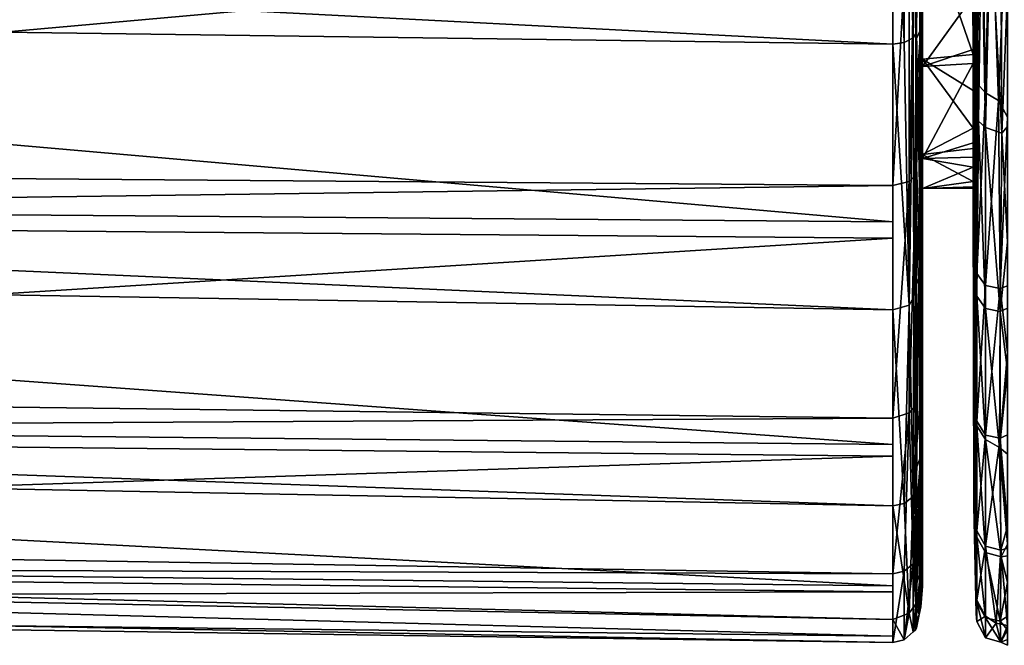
# Model space of a CAD drawing. Extents: x -0.171 to 0.171, y -0.633 to -0.006.
# Tile 94 of 256: x -0.146 to -0.13, y -0.131 to -0.121. Entities that reach past the tile are written whole.
import ezdxf

# ---------------------------------------------------------------- set-up
doc = ezdxf.new("R2010")
doc.units = 0
doc.layers.add('mesh', color=7, linetype='CONTINUOUS')

msp = doc.modelspace()

# ---------------------------------------------------------------- meshes
at = {"layer": 'mesh'}
mesh = msp.add_polyface(dxfattribs=at)
corners = [(-0.148574, -0.11631, 0.022673), (-0.149162, -0.116678, 0.02283), (-0.131395, -0.119603, 0.024113), (-0.131395, -0.114168, 0.021805), (-0.144968, -0.111654, 0.021364), (-0.145195, -0.112258, 0.021465), (-0.144805, -0.111217, 0.021291), (-0.131395, -0.11312, 0.021424), (-0.153162, -0.117867, 0.023427), (-0.15393, -0.117952, 0.023481), (-0.151187, -0.117549, 0.023243), (-0.151452, -0.117618, 0.02328), (-0.149785, -0.116946, 0.022957), (-0.148237, -0.116016, 0.022565), (-0.147986, -0.115796, 0.022484), (-0.146831, -0.114788, 0.022113), (-0.146662, -0.114583, 0.022051), (-0.146328, -0.114178, 0.021927), (-0.131395, -0.118603, 0.023419), (-0.145723, -0.113154, 0.02168), (-0.170494, -0.123093, 0.027434), (-0.131395, -0.123398, 0.026744), (-0.170494, -0.123926, 0.028084), (-0.131395, -0.124255, 0.027747), (-0.170494, -0.126701, 0.031759), (-0.131395, -0.127189, 0.03118), (-0.170494, -0.127408, 0.032696), (-0.131395, -0.127807, 0.032459), (-0.170494, -0.129093, 0.036855), (-0.131395, -0.129727, 0.036434), (-0.170494, -0.129578, 0.038053), (-0.131395, -0.130018, 0.037929), (-0.170494, -0.130114, 0.042389), (-0.131395, -0.130844, 0.042161), (-0.170494, -0.130287, 0.043788), (-0.131395, -0.130739, 0.043783), (-0.170494, -0.129699, 0.047999), (-0.131395, -0.130467, 0.047984), (-0.170494, -0.129488, 0.049512), (-0.131395, -0.12992, 0.049623), (-0.170494, -0.127876, 0.053318), (-0.131395, -0.12862, 0.053519), (-0.170494, -0.127235, 0.054834), (-0.131395, -0.127619, 0.05505), (-0.170494, -0.124765, 0.058), (-0.131395, -0.125426, 0.058403), (-0.170494, -0.123681, 0.059391), (-0.131395, -0.123992, 0.059696), (-0.170494, -0.12057, 0.061739), (-0.131395, -0.121094, 0.062312), (-0.170494, -0.119069, 0.062873), (-0.131395, -0.119287, 0.063245), (-0.170494, -0.115565, 0.064292), (-0.131395, -0.11591, 0.06499), (-0.170494, -0.113712, 0.065043), (-0.131395, -0.113828, 0.065474), (-0.170494, -0.110675, 0.065608), (-0.131395, -0.110616, 0.066221), (-0.144896, -0.110833, 0.020767), (-0.145857, -0.110785, 0.020096), (-0.145382, -0.1121, 0.020995), (-0.146501, -0.112407, 0.020339), (-0.145621, -0.112724, 0.021107), (-0.146235, -0.111737, 0.020239), (-0.146037, -0.113766, 0.02168), (-0.14516, -0.112167, 0.021312), (-0.145273, -0.112426, 0.021416), (-0.145276, -0.112168, 0.02106), (-0.146148, -0.113758, 0.02144), (-0.144834, -0.1104, 0.020734), (-0.145191, -0.112176, 0.021205), (-0.144649, -0.11042, 0.020889), (-0.146068, -0.113773, 0.021579)]
mesh.append_faces([[corners[k] for k in face] for face in [(0, 1, 2, 2), (3, 4, 5, 5), (3, 6, 4, 4), (7, 6, 3, 3), (8, 9, 2, 2), (10, 11, 2, 2), (2, 1, 12, 12), (2, 13, 0, 0), (2, 14, 13, 13), (15, 14, 2, 2), (2, 16, 15, 15), (2, 17, 16, 16), (18, 17, 2, 2), (3, 17, 18, 18), (3, 19, 17, 17), (5, 19, 3, 3), (20, 21, 2, 2), (22, 23, 21, 21), (24, 25, 23, 23), (26, 27, 25, 25), (28, 29, 27, 27), (30, 31, 29, 29), (32, 33, 31, 31), (34, 35, 33, 33), (36, 37, 35, 35), (38, 39, 37, 37), (40, 41, 39, 39), (42, 43, 41, 41), (44, 45, 43, 43), (46, 47, 45, 45), (48, 49, 47, 47), (50, 51, 49, 49), (52, 53, 51, 51), (54, 55, 53, 53), (56, 57, 55, 55), (58, 59, 60, 60), (60, 61, 62, 62), (59, 63, 60, 60), (64, 19, 65, 65), (65, 66, 4, 4), (19, 66, 65, 65), (67, 60, 68, 68), (67, 69, 60, 60), (65, 70, 64, 64), (65, 71, 70, 70), (70, 67, 72, 72), (70, 71, 67, 67), (66, 5, 4, 4), (19, 5, 66, 66)]])
mesh = msp.add_polyface(dxfattribs=at)
corners = [(-0.13007, -0.11832, 0.061515), (-0.13009, -0.11569, 0.056912), (-0.13007, -0.11614, 0.062591), (-0.13007, -0.119233, 0.060858), (-0.130089, -0.11595, 0.056775), (-0.13007, -0.119244, 0.026352), (-0.130091, -0.116563, 0.030838), (-0.130089, -0.1178, 0.031744), (-0.13007, -0.118729, 0.025953), (-0.130092, -0.11587, 0.030491), (-0.13007, -0.114646, 0.024114), (-0.130034, -0.120111, 0.025028), (-0.130034, -0.118746, 0.024227), (-0.130034, -0.120126, 0.062252), (-0.130034, -0.119364, 0.062832), (-0.130034, -0.118116, 0.063369), (-0.13091, -0.115695, 0.056923), (-0.13091, -0.118882, 0.054517), (-0.13091, -0.119052, 0.032882), (-0.13091, -0.115902, 0.030427), (-0.130088, -0.118975, 0.032957), (-0.130934, -0.120853, 0.02551), (-0.130934, -0.116151, 0.022996), (-0.131009, -0.118408, 0.02378), (-0.13091, -0.116027, 0.023315), (-0.13091, -0.120656, 0.02579), (-0.130955, -0.116028, 0.064413), (-0.131009, -0.120655, 0.062269), (-0.131009, -0.116085, 0.064576), (-0.13091, -0.115808, 0.063832), (-0.13091, -0.118407, 0.062822), (-0.13091, -0.112225, 0.02887), (-0.13091, -0.122748, 0.059771), (-0.130087, -0.118823, 0.054574), (-0.130024, -0.118207, 0.063567), (-0.130034, -0.115151, 0.064644), (-0.129944, -0.114414, 0.065257), (-0.129947, -0.118289, 0.063731), (-0.129635, -0.119032, 0.02372), (-0.129798, -0.115116, 0.022037), (-0.1298, -0.119027, 0.023722), (-0.130024, -0.118869, 0.024011), (-0.130034, -0.116975, 0.023187), (-0.129994, -0.115044, 0.022259), (-0.129947, -0.118957, 0.02385), (-0.129923, -0.115083, 0.022141), (-0.1298, -0.118355, 0.063861), (-0.13007, -0.115881, 0.062699), (-0.130086, -0.119867, 0.053451), (-0.131009, -0.11717, 0.023048), (-0.131009, -0.116247, 0.022773), (-0.130955, -0.123676, 0.059539), (-0.131018, -0.118485, 0.023647), (-0.131009, -0.115809, 0.064715), (-0.131018, -0.118454, 0.063598), (-0.131062, -0.115851, 0.064828), (-0.131062, -0.120995, 0.06217), (-0.131018, -0.120996, 0.025163), (-0.131206, -0.115895, 0.064948), (-0.131395, -0.11591, 0.06499), (-0.131206, -0.121068, 0.062275)]
mesh.append_faces([[corners[k] for k in face] for face in [(0, 1, 2, 2), (3, 4, 0, 0), (5, 6, 7, 7), (8, 6, 5, 5), (8, 9, 6, 6), (10, 9, 8, 8), (11, 12, 8, 8), (0, 13, 3, 3), (2, 14, 0, 0), (2, 15, 14, 14), (16, 4, 17, 17), (18, 6, 19, 19), (18, 7, 6, 6), (20, 7, 18, 18), (21, 22, 23, 23), (21, 24, 22, 22), (21, 25, 24, 24), (26, 27, 28, 28), (26, 29, 30, 30), (31, 24, 25, 25), (17, 32, 16, 16), (32, 30, 16, 16), (3, 33, 4, 4), (34, 15, 35, 35), (34, 14, 15, 15), (34, 36, 37, 37), (38, 39, 40, 40), (41, 42, 12, 12), (41, 43, 42, 42), (44, 43, 41, 41), (45, 43, 44, 44), (44, 40, 45, 45), (37, 36, 46, 46), (8, 12, 42, 42), (47, 15, 2, 2), (47, 35, 15, 15), (17, 4, 33, 33), (33, 48, 17, 17), (22, 49, 23, 23), (22, 50, 49, 49), (30, 51, 26, 26), (49, 52, 23, 23), (53, 28, 27, 27), (27, 54, 53, 53), (55, 54, 56, 56), (55, 53, 54, 54), (52, 57, 23, 23), (58, 55, 56, 56), (59, 58, 60, 60)]])
mesh = msp.add_polyface(dxfattribs=at)
corners = [(-0.100616, -0.116316, 0.021974), (-0.129523, -0.115143, 0.021954), (-0.129523, -0.11748, 0.023044), (-0.067746, -0.114016, 0.066353), (-0.129523, -0.113967, 0.065557), (-0.129523, -0.113865, 0.065572), (-0.129595, -0.114476, 0.065472), (-0.129468, -0.114478, 0.065481), (-0.129524, -0.116894, 0.064564), (-0.129524, -0.118362, 0.063887), (-0.129524, -0.117863, 0.064197), (-0.129524, -0.122284, 0.061457), (-0.129671, -0.122014, 0.061609), (-0.129641, -0.125075, 0.05871), (-0.129524, -0.125032, 0.058665), (-0.129524, -0.126123, 0.057557), (-0.129642, -0.127516, 0.055402), (-0.129524, -0.126245, 0.057433), (-0.129632, -0.12934, 0.051686), (-0.129523, -0.129306, 0.051678), (-0.129523, -0.130566, 0.047562), (-0.129523, -0.128951, 0.052839), (-0.129523, -0.12746, 0.05537), (-0.129635, -0.130837, 0.043959), (-0.129523, -0.130636, 0.041057), (-0.129646, -0.130498, 0.039826), (-0.129523, -0.13089, 0.042457), (-0.129523, -0.130795, 0.043954), (-0.129523, -0.129868, 0.036823), (-0.129629, -0.129451, 0.035821), (-0.129523, -0.130415, 0.039841), (-0.129653, -0.127666, 0.031978), (-0.129523, -0.127774, 0.032085), (-0.129523, -0.126419, 0.030321), (-0.129523, -0.129241, 0.035405), (-0.129523, -0.12943, 0.035832), (-0.129523, -0.124323, 0.027591), (-0.129642, -0.125451, 0.02895), (-0.129523, -0.125397, 0.028989), (-0.129616, -0.122546, 0.025997), (-0.129523, -0.122435, 0.026087), (-0.129523, -0.120223, 0.024324), (-0.129635, -0.119032, 0.02372), (-0.129523, -0.119015, 0.02376), (-0.129758, -0.114462, 0.065424), (-0.129523, -0.13061, 0.046881), (-0.12971, -0.130529, 0.047557), (-0.1298, -0.118355, 0.063861), (-0.129644, -0.115138, 0.021968), (-0.129524, -0.112516, 0.021433), (-0.129641, -0.113973, 0.065609)]
mesh.append_faces([[corners[k] for k in face] for face in [(0, 1, 2, 2), (3, 4, 5, 5), (6, 7, 8, 8), (8, 9, 6, 6), (10, 9, 8, 8), (11, 12, 9, 9), (11, 13, 12, 12), (14, 13, 11, 11), (15, 13, 14, 14), (15, 16, 13, 13), (17, 16, 15, 15), (18, 19, 20, 20), (18, 21, 19, 19), (16, 21, 18, 18), (16, 22, 21, 21), (17, 22, 16, 16), (23, 24, 25, 25), (23, 26, 24, 24), (27, 26, 23, 23), (25, 28, 29, 29), (25, 30, 28, 28), (24, 30, 25, 25), (31, 32, 33, 33), (31, 34, 32, 32), (29, 34, 31, 31), (29, 35, 34, 34), (28, 35, 29, 29), (36, 37, 38, 38), (36, 39, 37, 37), (39, 40, 41, 41), (36, 40, 39, 39), (2, 42, 43, 43), (2, 1, 42, 42), (42, 41, 43, 43), (42, 39, 41, 41), (37, 33, 38, 38), (37, 31, 33, 33), (44, 6, 9, 9), (23, 45, 27, 27), (23, 20, 45, 45), (46, 20, 23, 23), (46, 18, 20, 20), (47, 9, 12, 12), (47, 44, 9, 9), (1, 48, 42, 42), (0, 49, 1, 1), (50, 6, 44, 44), (4, 6, 50, 50), (4, 7, 6, 6)]])
mesh = msp.add_polyface(dxfattribs=at)
corners = [(-0.170494, -0.123093, 0.027434), (-0.131395, -0.119603, 0.024113), (-0.170494, -0.119369, 0.02453), (-0.170494, -0.126701, 0.031759), (-0.131395, -0.124255, 0.027747), (-0.170494, -0.123926, 0.028084), (-0.170494, -0.129093, 0.036855), (-0.131395, -0.127807, 0.032459), (-0.170494, -0.127408, 0.032696), (-0.170494, -0.130114, 0.042389), (-0.131395, -0.130018, 0.037929), (-0.170494, -0.129578, 0.038053), (-0.170494, -0.129699, 0.047999), (-0.131395, -0.130739, 0.043783), (-0.170494, -0.130287, 0.043788), (-0.170494, -0.127876, 0.053318), (-0.131395, -0.12992, 0.049623), (-0.170494, -0.129488, 0.049512), (-0.170494, -0.124765, 0.058), (-0.131395, -0.127619, 0.05505), (-0.170494, -0.127235, 0.054834), (-0.170494, -0.12057, 0.061739), (-0.131395, -0.123992, 0.059696), (-0.170494, -0.123681, 0.059391), (-0.170494, -0.115565, 0.064292), (-0.131395, -0.119287, 0.063245), (-0.170494, -0.119069, 0.062873), (-0.156413, -0.117617, 0.023364), (-0.156678, -0.117548, 0.023336), (-0.155994, -0.117725, 0.023407), (-0.15393, -0.117952, 0.023481), (-0.154698, -0.117867, 0.023453), (-0.131395, -0.123398, 0.026744), (-0.131395, -0.127189, 0.03118), (-0.131395, -0.129727, 0.036434), (-0.131395, -0.130844, 0.042161), (-0.131395, -0.130467, 0.047984), (-0.131395, -0.12862, 0.053519), (-0.131395, -0.125426, 0.058403), (-0.131395, -0.121094, 0.062312), (-0.157594, -0.117077, 0.022792), (-0.157802, -0.115899, 0.021484), (-0.157751, -0.117027, 0.022768), (-0.156092, -0.116463, 0.021623), (-0.155909, -0.117618, 0.023042), (-0.154101, -0.116711, 0.021695), (-0.15411, -0.117311, 0.022461), (-0.155772, -0.117662, 0.023063), (-0.154121, -0.117846, 0.023156), (-0.155956, -0.117724, 0.023274), (-0.159156, -0.116177, 0.022429), (-0.157676, -0.117151, 0.022941), (-0.154125, -0.117941, 0.02338), (-0.158244, -0.116922, 0.023012), (-0.15809, -0.116945, 0.023095), (-0.157709, -0.117168, 0.023069), (-0.15624, -0.117665, 0.023328), (-0.15927, -0.116291, 0.022593), (-0.159312, -0.1163, 0.022727), (-0.153934, -0.117908, 0.023256), (-0.159306, -0.116311, 0.022851)]
mesh.append_faces([[corners[k] for k in face] for face in [(0, 1, 2, 2), (3, 4, 5, 5), (6, 7, 8, 8), (9, 10, 11, 11), (12, 13, 14, 14), (15, 16, 17, 17), (18, 19, 20, 20), (21, 22, 23, 23), (24, 25, 26, 26), (2, 27, 28, 28), (2, 29, 27, 27), (2, 30, 31, 31), (5, 32, 0, 0), (8, 33, 3, 3), (11, 34, 6, 6), (14, 35, 9, 9), (17, 36, 12, 12), (20, 37, 15, 15), (23, 38, 18, 18), (26, 39, 21, 21), (40, 41, 42, 42), (43, 40, 44, 44), (44, 45, 43, 43), (44, 46, 45, 45), (47, 46, 44, 44), (47, 48, 46, 46), (49, 29, 31, 31), (40, 50, 51, 51), (40, 42, 50, 50), (52, 49, 31, 31), (53, 54, 55, 55), (49, 56, 29, 29), (49, 27, 56, 56), (55, 27, 49, 49), (44, 48, 47, 47), (49, 48, 44, 44), (49, 52, 48, 48), (50, 57, 51, 51), (40, 49, 44, 44), (51, 49, 40, 40), (51, 55, 49, 49), (58, 55, 51, 51), (58, 53, 55, 55), (59, 48, 52, 52), (30, 52, 31, 31), (29, 56, 27, 27), (54, 27, 55, 55), (54, 28, 27, 27), (60, 54, 53, 53)]])
mesh = msp.add_polyface(dxfattribs=at)
corners = [(-0.13007, -0.123159, 0.029639), (-0.130088, -0.118975, 0.032957), (-0.130087, -0.120318, 0.034343), (-0.13007, -0.122622, 0.028973), (-0.130089, -0.1178, 0.031744), (-0.13007, -0.119244, 0.026352), (-0.13007, -0.118729, 0.025953), (-0.130034, -0.120111, 0.025028), (-0.130034, -0.121683, 0.025951), (-0.130034, -0.12218, 0.026435), (-0.13007, -0.119233, 0.060858), (-0.130034, -0.120126, 0.062252), (-0.130034, -0.121571, 0.061151), (-0.13007, -0.11832, 0.061515), (-0.130034, -0.119364, 0.062832), (-0.13091, -0.118882, 0.054517), (-0.130085, -0.121263, 0.051318), (-0.13091, -0.121338, 0.051367), (-0.130086, -0.119867, 0.053451), (-0.13091, -0.121458, 0.03607), (-0.130086, -0.121185, 0.035607), (-0.13091, -0.119052, 0.032882), (-0.131009, -0.118408, 0.02378), (-0.131009, -0.121002, 0.025312), (-0.130934, -0.120853, 0.02551), (-0.131018, -0.120996, 0.025163), (-0.131009, -0.121812, 0.025791), (-0.13091, -0.115902, 0.030427), (-0.13091, -0.124558, 0.029301), (-0.13091, -0.124079, 0.05846), (-0.13091, -0.123337, 0.059191), (-0.13007, -0.121916, 0.058926), (-0.130087, -0.118823, 0.054574), (-0.13007, -0.123119, 0.057552), (-0.129616, -0.122546, 0.025997), (-0.129635, -0.119032, 0.02372), (-0.1298, -0.119027, 0.023722), (-0.129881, -0.122456, 0.026106), (-0.129881, -0.121891, 0.06157), (-0.1298, -0.118355, 0.063861), (-0.129671, -0.122014, 0.061609), (-0.130024, -0.118869, 0.024011), (-0.129995, -0.122349, 0.026238), (-0.129947, -0.118957, 0.02385), (-0.130024, -0.121731, 0.06136), (-0.130024, -0.118207, 0.063567), (-0.129947, -0.118289, 0.063731), (-0.130034, -0.118746, 0.024227), (-0.130955, -0.116028, 0.064413), (-0.131009, -0.120907, 0.062049), (-0.131009, -0.120655, 0.062269), (-0.130955, -0.123676, 0.059539), (-0.131018, -0.118454, 0.063598), (-0.131062, -0.120995, 0.06217), (-0.131206, -0.121068, 0.062275), (-0.131206, -0.115895, 0.064948), (-0.131395, -0.121094, 0.062312), (-0.131395, -0.11591, 0.06499), (-0.131395, -0.119287, 0.063245), (-0.131018, -0.118485, 0.023647), (-0.131018, -0.122149, 0.026021), (-0.131126, -0.123331, 0.026819), (-0.131018, -0.123226, 0.026935), (-0.131126, -0.118557, 0.023508), (-0.131395, -0.123398, 0.026744), (-0.131395, -0.118603, 0.023419), (-0.131395, -0.119603, 0.024113)]
mesh.append_faces([[corners[k] for k in face] for face in [(0, 1, 2, 2), (3, 4, 1, 1), (5, 4, 3, 3), (6, 5, 7, 7), (5, 8, 7, 7), (5, 9, 8, 8), (3, 9, 5, 5), (10, 11, 12, 12), (13, 14, 11, 11), (15, 16, 17, 17), (15, 18, 16, 16), (2, 19, 20, 20), (2, 21, 19, 19), (1, 21, 2, 2), (22, 23, 24, 24), (25, 23, 22, 22), (25, 26, 23, 23), (27, 28, 21, 21), (17, 29, 15, 15), (29, 30, 15, 15), (31, 32, 10, 10), (33, 18, 32, 32), (34, 35, 36, 36), (37, 34, 36, 36), (38, 39, 40, 40), (41, 7, 8, 8), (42, 43, 41, 41), (44, 14, 45, 45), (44, 11, 14, 14), (12, 11, 44, 44), (44, 46, 38, 38), (45, 46, 44, 44), (41, 47, 7, 7), (43, 37, 36, 36), (42, 37, 43, 43), (46, 39, 38, 38), (48, 49, 50, 50), (48, 51, 49, 49), (50, 49, 52, 52), (53, 52, 49, 49), (54, 55, 53, 53), (56, 57, 54, 54), (58, 57, 56, 56), (59, 60, 25, 25), (61, 62, 59, 59), (63, 61, 59, 59), (64, 61, 63, 63), (65, 64, 63, 63), (66, 64, 65, 65)]])
mesh = msp.add_polyface(dxfattribs=at)
corners = [(-0.13007, -0.125082, 0.055308), (-0.130086, -0.119867, 0.053451), (-0.13007, -0.123119, 0.057552), (-0.130085, -0.121263, 0.051318), (-0.13007, -0.126058, 0.053396), (-0.130085, -0.121849, 0.050423), (-0.13007, -0.126124, 0.033797), (-0.130086, -0.121409, 0.036092), (-0.130085, -0.122701, 0.038894), (-0.13007, -0.12555, 0.032606), (-0.130086, -0.121185, 0.035607), (-0.13007, -0.123159, 0.029639), (-0.130087, -0.120318, 0.034343), (-0.13007, -0.122622, 0.028973), (-0.130088, -0.118975, 0.032957), (-0.130034, -0.124349, 0.028548), (-0.130034, -0.12218, 0.026435), (-0.13007, -0.121916, 0.058926), (-0.130034, -0.124369, 0.058719), (-0.13007, -0.119233, 0.060858), (-0.130034, -0.123764, 0.05948), (-0.130034, -0.121571, 0.061151), (-0.13091, -0.121458, 0.03607), (-0.130085, -0.122462, 0.049019), (-0.13091, -0.122895, 0.04769), (-0.13091, -0.121338, 0.051367), (-0.130085, -0.123331, 0.045505), (-0.13091, -0.123448, 0.043735), (-0.130085, -0.122797, 0.047665), (-0.130085, -0.123101, 0.040373), (-0.130085, -0.123421, 0.043737), (-0.13091, -0.122957, 0.039771), (-0.130085, -0.122939, 0.039776), (-0.130934, -0.124816, 0.029076), (-0.130934, -0.120853, 0.02551), (-0.131009, -0.123107, 0.027058), (-0.131009, -0.121812, 0.025791), (-0.131009, -0.121002, 0.025312), (-0.13091, -0.120656, 0.02579), (-0.13091, -0.124558, 0.029301), (-0.131018, -0.122149, 0.026021), (-0.131018, -0.120996, 0.025163), (-0.13091, -0.119052, 0.032882), (-0.13091, -0.127507, 0.033643), (-0.13091, -0.115902, 0.030427), (-0.13091, -0.118882, 0.054517), (-0.13091, -0.123337, 0.059191), (-0.13091, -0.122748, 0.059771), (-0.130087, -0.118823, 0.054574), (-0.129881, -0.122456, 0.026106), (-0.129642, -0.125451, 0.02895), (-0.129616, -0.122546, 0.025997), (-0.130024, -0.118869, 0.024011), (-0.130034, -0.121683, 0.025951), (-0.129995, -0.122349, 0.026238), (-0.130024, -0.121731, 0.06136), (-0.129881, -0.121891, 0.06157), (-0.130024, -0.124831, 0.058496), (-0.129881, -0.125405, 0.028992), (-0.13091, -0.118407, 0.062822), (-0.130955, -0.123676, 0.059539), (-0.131018, -0.123226, 0.026935), (-0.131062, -0.120995, 0.06217), (-0.131009, -0.120907, 0.062049), (-0.131052, -0.125214, 0.05832), (-0.131206, -0.121068, 0.062275), (-0.131126, -0.12535, 0.058337), (-0.131395, -0.121094, 0.062312), (-0.131018, -0.118485, 0.023647)]
mesh.append_faces([[corners[k] for k in face] for face in [(0, 1, 2, 2), (0, 3, 1, 1), (4, 5, 3, 3), (6, 7, 8, 8), (9, 10, 7, 7), (11, 12, 10, 10), (13, 14, 11, 11), (13, 15, 16, 16), (11, 15, 13, 13), (17, 18, 2, 2), (19, 20, 17, 17), (19, 21, 20, 20), (22, 7, 10, 10), (23, 24, 25, 25), (25, 5, 23, 23), (25, 3, 5, 5), (24, 26, 27, 27), (24, 28, 26, 26), (23, 28, 24, 24), (29, 27, 30, 30), (29, 31, 27, 27), (32, 31, 29, 29), (31, 7, 22, 22), (31, 8, 7, 7), (32, 8, 31, 31), (33, 34, 35, 35), (34, 36, 35, 35), (34, 37, 36, 36), (33, 38, 34, 34), (33, 39, 38, 38), (40, 35, 36, 36), (41, 40, 36, 36), (42, 43, 22, 22), (44, 38, 39, 39), (45, 46, 47, 47), (2, 48, 17, 17), (49, 50, 51, 51), (52, 53, 54, 54), (54, 16, 15, 15), (53, 16, 54, 54), (21, 55, 20, 20), (55, 56, 57, 57), (54, 58, 49, 49), (59, 47, 60, 60), (40, 61, 35, 35), (62, 63, 64, 64), (65, 62, 66, 66), (67, 65, 66, 66), (68, 61, 40, 40)]])
mesh = msp.add_polyface(dxfattribs=at)
corners = [(-0.13007, -0.126058, 0.053396), (-0.130085, -0.121263, 0.051318), (-0.13007, -0.125082, 0.055308), (-0.130071, -0.127509, 0.050552), (-0.130085, -0.122462, 0.049019), (-0.130085, -0.121849, 0.050423), (-0.13007, -0.127949, 0.04867), (-0.130085, -0.122797, 0.047665), (-0.13007, -0.128616, 0.045818), (-0.130085, -0.123331, 0.045505), (-0.13007, -0.128609, 0.043615), (-0.130085, -0.123444, 0.043977), (-0.130085, -0.123421, 0.043737), (-0.13007, -0.128602, 0.041235), (-0.130085, -0.123101, 0.040373), (-0.13007, -0.127986, 0.03855), (-0.130085, -0.122939, 0.039776), (-0.13007, -0.127597, 0.03685), (-0.130085, -0.122701, 0.038894), (-0.13007, -0.12555, 0.032606), (-0.130086, -0.121409, 0.036092), (-0.13007, -0.126124, 0.033797), (-0.13007, -0.123159, 0.029639), (-0.130086, -0.121185, 0.035607), (-0.130034, -0.125505, 0.029674), (-0.130034, -0.124349, 0.028548), (-0.13007, -0.123119, 0.057552), (-0.130034, -0.124369, 0.058719), (-0.130034, -0.124661, 0.058353), (-0.13007, -0.121916, 0.058926), (-0.130034, -0.123764, 0.05948), (-0.13091, -0.123448, 0.043735), (-0.131009, -0.123107, 0.027058), (-0.131009, -0.125009, 0.028919), (-0.130934, -0.124816, 0.029076), (-0.131018, -0.125214, 0.028974), (-0.13091, -0.122895, 0.04769), (-0.13091, -0.128176, 0.051778), (-0.13091, -0.121338, 0.051367), (-0.13091, -0.129205, 0.049166), (-0.13091, -0.122957, 0.039771), (-0.13091, -0.129924, 0.043781), (-0.13091, -0.121458, 0.03607), (-0.13091, -0.129331, 0.038566), (-0.13091, -0.119052, 0.032882), (-0.13091, -0.124558, 0.029301), (-0.13091, -0.127507, 0.033643), (-0.13091, -0.127333, 0.053917), (-0.13091, -0.124079, 0.05846), (-0.129881, -0.125405, 0.028992), (-0.129642, -0.125451, 0.02895), (-0.129881, -0.122456, 0.026106), (-0.129881, -0.125029, 0.058672), (-0.129671, -0.122014, 0.061609), (-0.129641, -0.125075, 0.05871), (-0.129881, -0.121891, 0.06157), (-0.129995, -0.122349, 0.026238), (-0.130024, -0.125203, 0.029163), (-0.130024, -0.124831, 0.058496), (-0.130024, -0.121731, 0.06136), (-0.131009, -0.127916, 0.054275), (-0.131009, -0.124929, 0.058541), (-0.130955, -0.123676, 0.059539), (-0.13091, -0.122748, 0.059771), (-0.13091, -0.123337, 0.059191), (-0.131052, -0.125214, 0.05832), (-0.131009, -0.120907, 0.062049), (-0.131018, -0.123226, 0.026935), (-0.131126, -0.12535, 0.058337), (-0.131062, -0.120995, 0.06217), (-0.131395, -0.125426, 0.058403), (-0.131395, -0.121094, 0.062312), (-0.131395, -0.123992, 0.059696), (-0.131018, -0.126127, 0.030111), (-0.131126, -0.123331, 0.026819), (-0.131126, -0.127105, 0.031235), (-0.131395, -0.123398, 0.026744), (-0.131395, -0.127189, 0.03118), (-0.131395, -0.124255, 0.027747)]
mesh.append_faces([[corners[k] for k in face] for face in [(0, 1, 2, 2), (3, 4, 5, 5), (6, 7, 4, 4), (8, 9, 7, 7), (10, 11, 9, 9), (10, 12, 11, 11), (13, 14, 12, 12), (15, 16, 14, 14), (17, 18, 16, 16), (19, 20, 21, 21), (22, 23, 19, 19), (22, 24, 25, 25), (19, 24, 22, 22), (26, 27, 28, 28), (29, 30, 27, 27), (31, 11, 12, 12), (31, 9, 11, 11), (32, 33, 34, 34), (35, 33, 32, 32), (36, 37, 38, 38), (31, 39, 36, 36), (40, 41, 31, 31), (42, 43, 40, 40), (44, 45, 46, 46), (38, 47, 48, 48), (37, 47, 38, 38), (49, 50, 51, 51), (52, 53, 54, 54), (55, 53, 52, 52), (56, 25, 57, 57), (25, 24, 57, 57), (58, 28, 27, 27), (30, 58, 27, 27), (30, 59, 58, 58), (57, 49, 56, 56), (58, 55, 52, 52), (60, 61, 62, 62), (63, 64, 62, 62), (64, 48, 62, 62), (65, 62, 61, 61), (65, 66, 62, 62), (67, 35, 32, 32), (68, 69, 65, 65), (70, 71, 68, 68), (72, 71, 70, 70), (67, 73, 35, 35), (74, 75, 67, 67), (76, 77, 74, 74), (78, 77, 76, 76)]])
mesh = msp.add_polyface(dxfattribs=at)
corners = [(-0.130071, -0.127509, 0.050552), (-0.130085, -0.121849, 0.050423), (-0.13007, -0.126058, 0.053396), (-0.13007, -0.127949, 0.04867), (-0.130085, -0.122462, 0.049019), (-0.13007, -0.128616, 0.045818), (-0.130085, -0.122797, 0.047665), (-0.13007, -0.127986, 0.03855), (-0.130085, -0.123101, 0.040373), (-0.13007, -0.128602, 0.041235), (-0.13007, -0.127597, 0.03685), (-0.130085, -0.122939, 0.039776), (-0.13007, -0.126124, 0.033797), (-0.130085, -0.122701, 0.038894), (-0.13007, -0.12555, 0.032606), (-0.130034, -0.126478, 0.030985), (-0.130034, -0.125505, 0.029674), (-0.130034, -0.127117, 0.032226), (-0.130034, -0.127531, 0.03303), (-0.13007, -0.125082, 0.055308), (-0.130034, -0.127579, 0.054229), (-0.130034, -0.127081, 0.055313), (-0.13007, -0.123119, 0.057552), (-0.130034, -0.124661, 0.058353), (-0.130934, -0.127811, 0.033487), (-0.130934, -0.124816, 0.029076), (-0.131009, -0.126801, 0.031426), (-0.131009, -0.125671, 0.029567), (-0.131009, -0.125009, 0.028919), (-0.13091, -0.124558, 0.029301), (-0.13091, -0.127507, 0.033643), (-0.131009, -0.124929, 0.058541), (-0.131009, -0.127916, 0.054275), (-0.131018, -0.127729, 0.054667), (-0.131018, -0.126127, 0.030111), (-0.131018, -0.126982, 0.055898), (-0.131018, -0.125214, 0.028974), (-0.13091, -0.121458, 0.03607), (-0.13091, -0.129331, 0.038566), (-0.129881, -0.125405, 0.028992), (-0.129653, -0.127666, 0.031978), (-0.129642, -0.125451, 0.02895), (-0.129881, -0.127539, 0.031983), (-0.129881, -0.127465, 0.05537), (-0.129641, -0.125075, 0.05871), (-0.129642, -0.127516, 0.055402), (-0.129881, -0.125029, 0.058672), (-0.130024, -0.125203, 0.029163), (-0.130024, -0.127312, 0.032119), (-0.130024, -0.124831, 0.058496), (-0.130024, -0.127239, 0.055232), (-0.130955, -0.123676, 0.059539), (-0.131009, -0.128275, 0.053361), (-0.13091, -0.124079, 0.05846), (-0.13091, -0.127333, 0.053917), (-0.131052, -0.125214, 0.05832), (-0.131018, -0.126974, 0.03132), (-0.131126, -0.12535, 0.058337), (-0.131062, -0.128464, 0.053444), (-0.131395, -0.125426, 0.058403), (-0.131206, -0.12858, 0.0535), (-0.131018, -0.123226, 0.026935), (-0.131126, -0.127105, 0.031235), (-0.131395, -0.127189, 0.03118), (-0.131126, -0.123331, 0.026819)]
mesh.append_faces([[corners[k] for k in face] for face in [(0, 1, 2, 2), (3, 4, 0, 0), (5, 6, 3, 3), (7, 8, 9, 9), (10, 11, 7, 7), (12, 13, 10, 10), (14, 15, 16, 16), (14, 17, 15, 15), (12, 17, 14, 14), (12, 18, 17, 17), (10, 18, 12, 12), (19, 20, 2, 2), (19, 21, 20, 20), (22, 21, 19, 19), (22, 23, 21, 21), (24, 25, 26, 26), (25, 27, 26, 26), (25, 28, 27, 27), (24, 29, 25, 25), (24, 30, 29, 29), (31, 32, 33, 33), (26, 27, 34, 34), (35, 31, 33, 33), (36, 27, 28, 28), (36, 34, 27, 27), (37, 30, 38, 38), (39, 40, 41, 41), (42, 40, 39, 39), (43, 44, 45, 45), (46, 44, 43, 43), (47, 15, 48, 48), (47, 16, 15, 15), (15, 17, 48, 48), (49, 21, 23, 23), (50, 21, 49, 49), (47, 42, 39, 39), (48, 42, 47, 47), (50, 46, 43, 43), (49, 46, 50, 50), (32, 51, 52, 52), (51, 53, 54, 54), (35, 33, 55, 55), (26, 34, 56, 56), (35, 55, 31, 31), (57, 55, 58, 58), (59, 57, 60, 60), (61, 56, 34, 34), (62, 56, 61, 61), (63, 62, 64, 64)]])
mesh = msp.add_polyface(dxfattribs=at)
corners = [(-0.13007, -0.128609, 0.043615), (-0.130085, -0.123331, 0.045505), (-0.13007, -0.128616, 0.045818), (-0.13007, -0.128602, 0.041235), (-0.130085, -0.123421, 0.043737), (-0.130034, -0.129558, 0.03815), (-0.13007, -0.127986, 0.03855), (-0.130034, -0.129894, 0.047443), (-0.13007, -0.127949, 0.04867), (-0.130071, -0.127509, 0.050552), (-0.130034, -0.129336, 0.050402), (-0.130034, -0.128839, 0.051484), (-0.13007, -0.126058, 0.053396), (-0.130034, -0.127579, 0.054229), (-0.130934, -0.127811, 0.033487), (-0.131009, -0.128001, 0.033401), (-0.131009, -0.12869, 0.034535), (-0.131009, -0.126801, 0.031426), (-0.130934, -0.129664, 0.038487), (-0.13091, -0.127507, 0.033643), (-0.13091, -0.129331, 0.038566), (-0.131018, -0.128388, 0.033821), (-0.131018, -0.128978, 0.035147), (-0.13091, -0.122895, 0.04769), (-0.13091, -0.129205, 0.049166), (-0.13091, -0.128176, 0.051778), (-0.13091, -0.123448, 0.043735), (-0.13091, -0.129924, 0.043781), (-0.13091, -0.122957, 0.039771), (-0.129881, -0.127539, 0.031983), (-0.129629, -0.129451, 0.035821), (-0.129653, -0.127666, 0.031978), (-0.129881, -0.129376, 0.035845), (-0.129881, -0.127465, 0.05537), (-0.129642, -0.127516, 0.055402), (-0.129881, -0.129273, 0.051657), (-0.130024, -0.127312, 0.032119), (-0.130034, -0.127531, 0.03303), (-0.130024, -0.129128, 0.035936), (-0.130034, -0.127117, 0.032226), (-0.130024, -0.127239, 0.055232), (-0.130034, -0.127081, 0.055313), (-0.130024, -0.129026, 0.051563), (-0.13007, -0.127597, 0.03685), (-0.131009, -0.128275, 0.053361), (-0.130955, -0.123676, 0.059539), (-0.130955, -0.128745, 0.052009), (-0.13091, -0.127333, 0.053917), (-0.131018, -0.126974, 0.03132), (-0.131018, -0.129478, 0.05073), (-0.131062, -0.128464, 0.053444), (-0.131018, -0.127729, 0.054667), (-0.131009, -0.127916, 0.054275), (-0.131052, -0.125214, 0.05832), (-0.131206, -0.12858, 0.0535), (-0.131126, -0.12535, 0.058337), (-0.131395, -0.12862, 0.053519), (-0.131395, -0.125426, 0.058403), (-0.131395, -0.127619, 0.05505), (-0.131062, -0.129563, 0.036489), (-0.131126, -0.127105, 0.031235), (-0.131206, -0.129684, 0.036448), (-0.131395, -0.129727, 0.036434), (-0.131395, -0.127189, 0.03118), (-0.131395, -0.127807, 0.032459)]
mesh.append_faces([[corners[k] for k in face] for face in [(0, 1, 2, 2), (3, 4, 0, 0), (3, 5, 6, 6), (7, 2, 8, 8), (9, 10, 8, 8), (9, 11, 10, 10), (12, 11, 9, 9), (12, 13, 11, 11), (14, 15, 16, 16), (17, 15, 14, 14), (18, 19, 14, 14), (18, 20, 19, 19), (21, 16, 15, 15), (21, 22, 16, 16), (23, 24, 25, 25), (26, 27, 24, 24), (28, 20, 27, 27), (29, 30, 31, 31), (32, 30, 29, 29), (33, 34, 35, 35), (36, 37, 38, 38), (36, 39, 37, 37), (40, 13, 41, 41), (42, 13, 40, 40), (42, 11, 13, 13), (36, 32, 29, 29), (38, 32, 36, 36), (40, 33, 42, 42), (43, 38, 37, 37), (6, 38, 43, 43), (44, 45, 46, 46), (46, 47, 25, 25), (45, 47, 46, 46), (15, 48, 21, 21), (15, 17, 48, 48), (49, 50, 44, 44), (44, 51, 52, 52), (50, 51, 44, 44), (50, 53, 51, 51), (54, 55, 50, 50), (56, 57, 54, 54), (58, 57, 56, 56), (48, 22, 21, 21), (48, 59, 22, 22), (60, 59, 48, 48), (61, 59, 60, 60), (62, 61, 60, 60), (63, 62, 60, 60), (64, 62, 63, 63)]])
mesh = msp.add_polyface(dxfattribs=at)
corners = [(-0.130034, -0.13027, 0.041133), (-0.13007, -0.128602, 0.041235), (-0.13007, -0.128609, 0.043615), (-0.130034, -0.129981, 0.039921), (-0.130034, -0.129558, 0.03815), (-0.130034, -0.130339, 0.043617), (-0.130034, -0.130348, 0.043956), (-0.13007, -0.128616, 0.045818), (-0.130034, -0.130375, 0.044896), (-0.130034, -0.129894, 0.047443), (-0.13007, -0.127949, 0.04867), (-0.130034, -0.129583, 0.049092), (-0.130034, -0.129336, 0.050402), (-0.130934, -0.129664, 0.038487), (-0.130934, -0.127811, 0.033487), (-0.131009, -0.129304, 0.03657), (-0.131009, -0.12869, 0.034535), (-0.131009, -0.12987, 0.038447), (-0.130934, -0.130266, 0.043785), (-0.13091, -0.129331, 0.038566), (-0.13091, -0.129924, 0.043781), (-0.13091, -0.129205, 0.049166), (-0.131018, -0.129478, 0.05073), (-0.131009, -0.129894, 0.049231), (-0.131018, -0.129888, 0.049356), (-0.131018, -0.128978, 0.035147), (-0.131044, -0.129461, 0.036521), (-0.131018, -0.130219, 0.039317), (-0.12971, -0.130529, 0.047557), (-0.129881, -0.130418, 0.047537), (-0.129881, -0.129273, 0.051657), (-0.129881, -0.129376, 0.035845), (-0.129646, -0.130498, 0.039826), (-0.129629, -0.129451, 0.035821), (-0.129632, -0.12934, 0.051686), (-0.129642, -0.127516, 0.055402), (-0.130024, -0.129128, 0.035936), (-0.130024, -0.130182, 0.039879), (-0.130024, -0.130157, 0.047491), (-0.130024, -0.129026, 0.051563), (-0.130034, -0.128839, 0.051484), (-0.129881, -0.130443, 0.039835), (-0.129881, -0.127465, 0.05537), (-0.13007, -0.127986, 0.03855), (-0.130955, -0.128745, 0.052009), (-0.131009, -0.130066, 0.047914), (-0.130961, -0.130388, 0.043786), (-0.13091, -0.128176, 0.051778), (-0.131009, -0.128275, 0.053361), (-0.131062, -0.128464, 0.053444), (-0.131062, -0.129563, 0.036489), (-0.131018, -0.130215, 0.047935), (-0.131126, -0.130368, 0.047965), (-0.131206, -0.12858, 0.0535), (-0.131395, -0.12862, 0.053519), (-0.131395, -0.12992, 0.049623), (-0.131395, -0.130467, 0.047984), (-0.131206, -0.129684, 0.036448), (-0.131206, -0.130799, 0.042164)]
mesh.append_faces([[corners[k] for k in face] for face in [(0, 1, 2, 2), (1, 3, 4, 4), (0, 3, 1, 1), (2, 5, 0, 0), (2, 6, 5, 5), (7, 6, 2, 2), (7, 8, 6, 6), (9, 8, 7, 7), (10, 11, 9, 9), (10, 12, 11, 11), (13, 14, 15, 15), (14, 16, 15, 15), (15, 17, 13, 13), (18, 19, 13, 13), (18, 20, 19, 19), (20, 18, 21, 21), (22, 23, 24, 24), (25, 15, 16, 16), (25, 26, 15, 15), (26, 17, 15, 15), (26, 27, 17, 17), (28, 29, 30, 30), (31, 32, 33, 33), (30, 34, 28, 28), (30, 35, 34, 34), (36, 4, 37, 37), (38, 12, 39, 39), (38, 11, 12, 12), (12, 40, 39, 39), (36, 41, 31, 31), (37, 41, 36, 36), (39, 30, 38, 38), (39, 42, 30, 30), (43, 4, 36, 36), (44, 45, 23, 23), (44, 46, 45, 45), (21, 46, 44, 44), (44, 47, 21, 21), (22, 44, 23, 23), (22, 48, 44, 44), (24, 49, 22, 22), (50, 26, 25, 25), (51, 49, 24, 24), (52, 49, 51, 51), (53, 49, 52, 52), (50, 27, 26, 26), (54, 53, 52, 52), (55, 54, 56, 56), (57, 58, 50, 50)]])
mesh = msp.add_polyface(dxfattribs=at)
corners = [(-0.130961, -0.130388, 0.043786), (-0.130934, -0.130266, 0.043785), (-0.130934, -0.129664, 0.038487), (-0.131009, -0.130285, 0.039823), (-0.131009, -0.12987, 0.038447), (-0.131009, -0.130607, 0.043788), (-0.131009, -0.130066, 0.047914), (-0.13091, -0.129205, 0.049166), (-0.131018, -0.130585, 0.045099), (-0.131018, -0.130634, 0.043644), (-0.131018, -0.130219, 0.039317), (-0.12971, -0.130529, 0.047557), (-0.129881, -0.130767, 0.04396), (-0.129881, -0.130418, 0.047537), (-0.129881, -0.130443, 0.039835), (-0.129646, -0.130498, 0.039826), (-0.129881, -0.129376, 0.035845), (-0.129635, -0.130837, 0.043959), (-0.130024, -0.130503, 0.043956), (-0.130034, -0.130339, 0.043617), (-0.130034, -0.130348, 0.043956), (-0.130034, -0.13027, 0.041133), (-0.130024, -0.130182, 0.039879), (-0.130034, -0.129981, 0.039921), (-0.130034, -0.129558, 0.03815), (-0.130034, -0.130375, 0.044896), (-0.130024, -0.130157, 0.047491), (-0.130034, -0.129894, 0.047443), (-0.130034, -0.129583, 0.049092), (-0.129881, -0.129273, 0.051657), (-0.131009, -0.130477, 0.042186), (-0.131018, -0.130215, 0.047935), (-0.131062, -0.130671, 0.042172), (-0.131009, -0.129894, 0.049231), (-0.131018, -0.129888, 0.049356), (-0.131126, -0.130368, 0.047965), (-0.131062, -0.129563, 0.036489), (-0.131206, -0.130799, 0.042164), (-0.131395, -0.130467, 0.047984), (-0.131395, -0.12862, 0.053519), (-0.131395, -0.130844, 0.042161), (-0.131206, -0.129684, 0.036448), (-0.131395, -0.130739, 0.043783), (-0.131395, -0.129727, 0.036434), (-0.131395, -0.130018, 0.037929)]
mesh.append_faces([[corners[k] for k in face] for face in [(0, 1, 2, 2), (2, 3, 0, 0), (2, 4, 3, 3), (0, 5, 6, 6), (7, 1, 0, 0), (8, 6, 5, 5), (5, 9, 8, 8), (10, 3, 4, 4), (11, 12, 13, 13), (14, 15, 16, 16), (14, 17, 15, 15), (12, 17, 14, 14), (12, 11, 17, 17), (18, 19, 20, 20), (18, 21, 19, 19), (22, 21, 18, 18), (22, 23, 21, 21), (24, 23, 22, 22), (25, 18, 20, 20), (25, 26, 18, 18), (27, 26, 25, 25), (27, 28, 26, 26), (22, 12, 14, 14), (18, 12, 22, 22), (18, 13, 12, 12), (26, 13, 18, 18), (26, 29, 13, 13), (0, 30, 5, 5), (0, 3, 30, 30), (8, 31, 6, 6), (8, 9, 31, 31), (5, 30, 9, 9), (10, 30, 3, 3), (32, 30, 10, 10), (31, 33, 6, 6), (31, 34, 33, 33), (32, 9, 30, 30), (32, 31, 9, 9), (35, 31, 32, 32), (36, 32, 10, 10), (37, 32, 36, 36), (37, 35, 32, 32), (38, 35, 37, 37), (38, 39, 35, 35), (40, 37, 41, 41), (40, 38, 37, 37), (42, 38, 40, 40), (43, 40, 41, 41), (44, 40, 43, 43)]])

doc.saveas('drawing.dxf')
